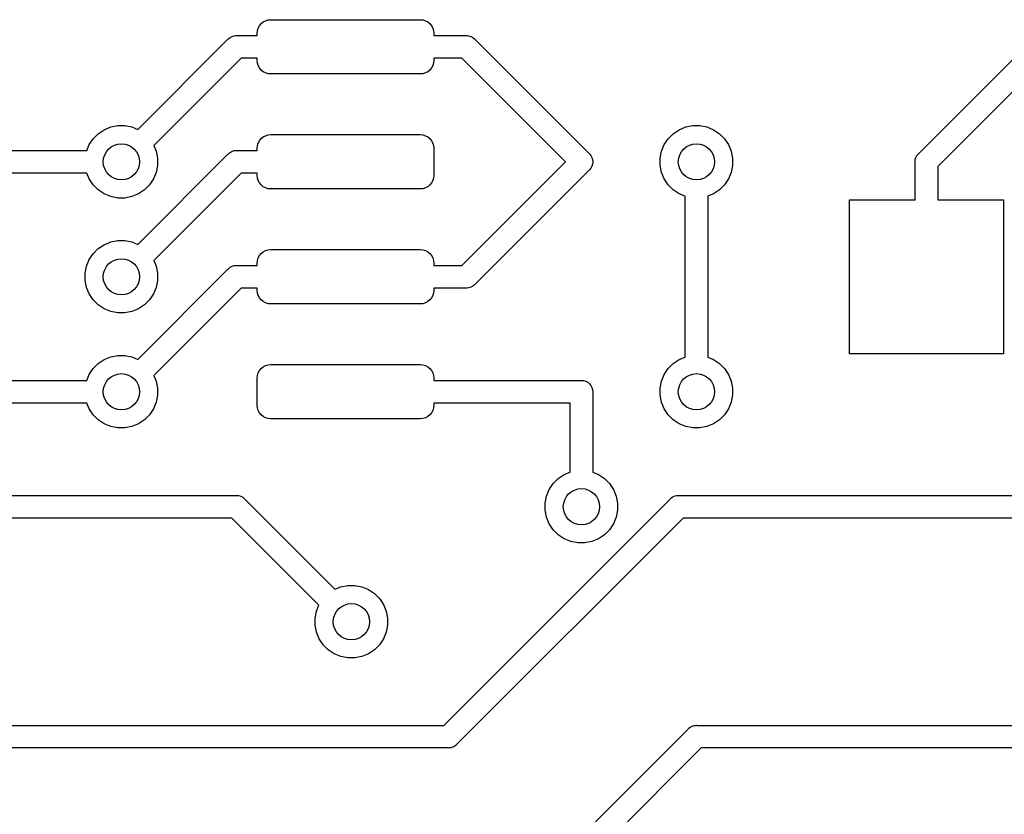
# Model space of a CAD drawing. Extents: x 4.65 to 8.46, y -5.31 to -3.29.
# Tile 14 of 47: x 5.31 to 5.73, y -4.43 to -4.09. Entities that reach past the tile are written whole.
import ezdxf

# ---------------------------------------------------------------- set-up
doc = ezdxf.new("R2010")
doc.units = 0
doc.header["$MEASUREMENT"] = 0
doc.layers.add('BLACK', color=7, linetype='CONTINUOUS')

msp = doc.modelspace()

# ---------------------------------------------------------------- linework, layer by layer
at = {"layer": 'BLACK', "linetype": 'CONTINUOUS'}
for p, q in [((5.40917, -4.09294), (5.4095, -4.09183)), ((5.4095, -4.09183), (5.41005, -4.09081)), ((5.41005, -4.09081), (5.41078, -4.08992)), ((5.41078, -4.08992), (5.41168, -4.08918)), ((5.41168, -4.08918), (5.4127, -4.08864)), ((5.4127, -4.08864), (5.41381, -4.0883)), ((5.41381, -4.0883), (5.41496, -4.08819)), ((5.41496, -4.08819), (5.47992, -4.08819)), ((5.47992, -4.08819), (5.48107, -4.0883)), ((5.48107, -4.0883), (5.48218, -4.08864)), ((5.48218, -4.08864), (5.4832, -4.08918)), ((5.4832, -4.08918), (5.4841, -4.08992)), ((5.4841, -4.08992), (5.48483, -4.09081)), ((5.48483, -4.09081), (5.48538, -4.09183)), ((5.48538, -4.09183), (5.48571, -4.09294)), ((5.39635, -4.09669), (5.3965, -4.0965)), ((5.3965, -4.0965), (5.39669, -4.09635)), ((5.39669, -4.09635), (5.39725, -4.09589)), ((5.39669, -4.09635), (5.39669, -4.09635)), ((5.39725, -4.09589), (5.39811, -4.09543)), ((5.39725, -4.09589), (5.39725, -4.09589)), ((5.39725, -4.09589), (5.39725, -4.09589)), ((5.39811, -4.09543), (5.39904, -4.09515)), ((5.39904, -4.09515), (5.39976, -4.09508)), ((5.39976, -4.09508), (5.4, -4.09506)), ((5.39976, -4.09508), (5.39976, -4.09508)), ((5.4, -4.09506), (5.40024, -4.09508)), ((5.40024, -4.09508), (5.40906, -4.09508)), ((5.40906, -4.09409), (5.40917, -4.09294)), ((5.40906, -4.09508), (5.40906, -4.09409)), ((5.48571, -4.09294), (5.48583, -4.09409)), ((5.48583, -4.09409), (5.48583, -4.09508)), ((5.48583, -4.09508), (5.49976, -4.09508)), ((5.49976, -4.09508), (5.5, -4.09506)), ((5.5, -4.09506), (5.50024, -4.09508)), ((5.50024, -4.09508), (5.50024, -4.09508)), ((5.50024, -4.09508), (5.50096, -4.09515)), ((5.50096, -4.09515), (5.50189, -4.09543)), ((5.50189, -4.09543), (5.50275, -4.09589)), ((5.50275, -4.09589), (5.5035, -4.0965)), ((5.5035, -4.0965), (5.50365, -4.09669)), ((5.35713, -4.13591), (5.39635, -4.09669)), ((5.50365, -4.09669), (5.55331, -4.14635)), ((5.69669, -4.14635), (5.74635, -4.09669)), ((5.40204, -4.10492), (5.36409, -4.14287)), ((5.40906, -4.10492), (5.40204, -4.10492)), ((5.40906, -4.10591), (5.40906, -4.10492)), ((5.49796, -4.10492), (5.48583, -4.10492)), ((5.48583, -4.10492), (5.48583, -4.10591)), ((5.54304, -4.15), (5.49796, -4.10492)), ((5.75204, -4.10492), (5.70492, -4.15204)), ((5.40917, -4.10706), (5.40906, -4.10591)), ((5.4095, -4.10817), (5.40917, -4.10706)), ((5.41005, -4.10919), (5.4095, -4.10817)), ((5.41078, -4.11008), (5.41005, -4.10919)), ((5.48483, -4.10919), (5.4841, -4.11008)), ((5.48538, -4.10817), (5.48483, -4.10919)), ((5.48571, -4.10706), (5.48538, -4.10817)), ((5.48583, -4.10591), (5.48571, -4.10706)), ((5.41168, -4.11082), (5.41078, -4.11008)), ((5.4127, -4.11136), (5.41168, -4.11082)), ((5.41381, -4.1117), (5.4127, -4.11136)), ((5.41496, -4.11181), (5.41381, -4.1117)), ((5.47992, -4.11181), (5.41496, -4.11181)), ((5.48107, -4.1117), (5.47992, -4.11181)), ((5.48218, -4.11136), (5.48107, -4.1117)), ((5.4832, -4.11082), (5.48218, -4.11136)), ((5.4841, -4.11008), (5.4832, -4.11082)), ((5.34254, -4.13604), (5.34541, -4.13486)), ((5.34541, -4.13486), (5.34845, -4.13425)), ((5.34845, -4.13425), (5.35155, -4.13425)), ((5.35155, -4.13425), (5.35459, -4.13486)), ((5.35459, -4.13486), (5.35713, -4.13591)), ((5.59254, -4.13604), (5.59541, -4.13486)), ((5.59541, -4.13486), (5.59845, -4.13425)), ((5.59845, -4.13425), (5.60155, -4.13425)), ((5.60155, -4.13425), (5.60459, -4.13486)), ((5.60459, -4.13486), (5.60746, -4.13604)), ((5.33777, -4.13996), (5.33996, -4.13777)), ((5.33996, -4.13777), (5.34254, -4.13604)), ((5.41078, -4.13992), (5.41168, -4.13918)), ((5.41168, -4.13918), (5.4127, -4.13864)), ((5.4127, -4.13864), (5.41381, -4.1383)), ((5.41381, -4.1383), (5.41496, -4.13819)), ((5.41496, -4.13819), (5.47992, -4.13819)), ((5.47992, -4.13819), (5.48107, -4.1383)), ((5.48107, -4.1383), (5.48218, -4.13864)), ((5.48218, -4.13864), (5.4832, -4.13918)), ((5.4832, -4.13918), (5.4841, -4.13992)), ((5.58777, -4.13996), (5.58996, -4.13777)), ((5.58996, -4.13777), (5.59254, -4.13604)), ((5.60746, -4.13604), (5.61004, -4.13777)), ((5.61004, -4.13777), (5.61223, -4.13996)), ((5.33499, -4.14508), (5.33604, -4.14254)), ((5.33604, -4.14254), (5.33777, -4.13996)), ((5.36409, -4.14287), (5.36514, -4.14541)), ((5.40906, -4.14409), (5.40917, -4.14294)), ((5.40917, -4.14294), (5.4095, -4.14183)), ((5.4095, -4.14183), (5.41005, -4.14081)), ((5.41005, -4.14081), (5.41078, -4.13992)), ((5.4841, -4.13992), (5.48483, -4.14081)), ((5.48483, -4.14081), (5.48538, -4.14183)), ((5.48538, -4.14183), (5.48571, -4.14294)), ((5.48571, -4.14294), (5.48583, -4.14409)), ((5.58486, -4.14541), (5.58604, -4.14254)), ((5.58604, -4.14254), (5.58777, -4.13996)), ((5.61223, -4.13996), (5.61396, -4.14254)), ((5.61396, -4.14254), (5.61514, -4.14541)), ((5.29094, -4.14508), (5.33499, -4.14508)), ((5.35713, -4.18591), (5.39635, -4.14669)), ((5.36514, -4.14541), (5.36575, -4.14845)), ((5.39635, -4.14669), (5.3965, -4.1465)), ((5.3965, -4.1465), (5.39669, -4.14635)), ((5.39669, -4.14635), (5.3972, -4.14593)), ((5.39669, -4.14635), (5.39669, -4.14635)), ((5.3972, -4.14593), (5.39725, -4.14589)), ((5.39725, -4.14589), (5.39811, -4.14543)), ((5.39811, -4.14543), (5.39904, -4.14515)), ((5.39904, -4.14515), (5.39976, -4.14508)), ((5.39976, -4.14508), (5.4, -4.14506)), ((5.39976, -4.14508), (5.39976, -4.14508)), ((5.4, -4.14506), (5.40024, -4.14508)), ((5.40024, -4.14508), (5.40906, -4.14508)), ((5.40906, -4.14508), (5.40906, -4.14409)), ((5.48583, -4.14409), (5.48583, -4.15591)), ((5.55331, -4.14635), (5.5535, -4.1465)), ((5.5535, -4.1465), (5.55365, -4.14669)), ((5.55365, -4.14669), (5.55365, -4.14669)), ((5.55365, -4.14669), (5.55411, -4.14725)), ((5.55411, -4.14725), (5.55457, -4.14811)), ((5.58425, -4.14845), (5.58486, -4.14541)), ((5.61514, -4.14541), (5.61575, -4.14845)), ((5.69543, -4.14811), (5.69589, -4.14725)), ((5.69589, -4.14725), (5.6965, -4.1465)), ((5.6965, -4.1465), (5.69669, -4.14635)), ((5.36575, -4.15155), (5.36514, -4.15459)), ((5.36575, -4.14845), (5.36575, -4.15155)), ((5.49796, -4.19508), (5.54304, -4.15)), ((5.55457, -4.15189), (5.55411, -4.15275)), ((5.55457, -4.14811), (5.55485, -4.14904)), ((5.55485, -4.15096), (5.55457, -4.15189)), ((5.55485, -4.14904), (5.55494, -4.14994)), ((5.55495, -4.15), (5.55485, -4.15096)), ((5.55494, -4.14994), (5.55495, -4.15)), ((5.58425, -4.15155), (5.58425, -4.14845)), ((5.58486, -4.15459), (5.58425, -4.15155)), ((5.61575, -4.15155), (5.61514, -4.15459)), ((5.61575, -4.14845), (5.61575, -4.15155)), ((5.69505, -4.15), (5.69508, -4.14976)), ((5.69508, -4.15024), (5.69505, -4.15)), ((5.69508, -4.14976), (5.69515, -4.14904)), ((5.69508, -4.14976), (5.69508, -4.14976)), ((5.69508, -4.16654), (5.69508, -4.15024)), ((5.69515, -4.14904), (5.69543, -4.14811)), ((5.70492, -4.15204), (5.70492, -4.16654)), ((5.33499, -4.15492), (5.29094, -4.15492)), ((5.33604, -4.15746), (5.33499, -4.15492)), ((5.36514, -4.15459), (5.36396, -4.15746)), ((5.40204, -4.15492), (5.36409, -4.19287)), ((5.40906, -4.15492), (5.40204, -4.15492)), ((5.40906, -4.15591), (5.40906, -4.15492)), ((5.40917, -4.15706), (5.40906, -4.15591)), ((5.48583, -4.15591), (5.48571, -4.15706)), ((5.55331, -4.15365), (5.50365, -4.20331)), ((5.5535, -4.1535), (5.55331, -4.15365)), ((5.55365, -4.15331), (5.5535, -4.1535)), ((5.55411, -4.15275), (5.55365, -4.15331)), ((5.55365, -4.15331), (5.55365, -4.15331)), ((5.58604, -4.15746), (5.58486, -4.15459)), ((5.61514, -4.15459), (5.61396, -4.15746)), ((5.33777, -4.16004), (5.33604, -4.15746)), ((5.33996, -4.16223), (5.33777, -4.16004)), ((5.36223, -4.16004), (5.36004, -4.16223)), ((5.36396, -4.15746), (5.36223, -4.16004)), ((5.4095, -4.15817), (5.40917, -4.15706)), ((5.41005, -4.15919), (5.4095, -4.15817)), ((5.41078, -4.16008), (5.41005, -4.15919)), ((5.41168, -4.16082), (5.41078, -4.16008)), ((5.4841, -4.16008), (5.4832, -4.16082)), ((5.48483, -4.15919), (5.4841, -4.16008)), ((5.48538, -4.15817), (5.48483, -4.15919)), ((5.48571, -4.15706), (5.48538, -4.15817)), ((5.58777, -4.16004), (5.58604, -4.15746)), ((5.58996, -4.16223), (5.58777, -4.16004)), ((5.61223, -4.16004), (5.61004, -4.16223)), ((5.61396, -4.15746), (5.61223, -4.16004)), ((5.34254, -4.16396), (5.33996, -4.16223)), ((5.34541, -4.16514), (5.34254, -4.16396)), ((5.35746, -4.16396), (5.35459, -4.16514)), ((5.36004, -4.16223), (5.35746, -4.16396)), ((5.4127, -4.16136), (5.41168, -4.16082)), ((5.41381, -4.1617), (5.4127, -4.16136)), ((5.41496, -4.16181), (5.41381, -4.1617)), ((5.47992, -4.16181), (5.41496, -4.16181)), ((5.48107, -4.1617), (5.47992, -4.16181)), ((5.48218, -4.16136), (5.48107, -4.1617)), ((5.4832, -4.16082), (5.48218, -4.16136)), ((5.59254, -4.16396), (5.58996, -4.16223)), ((5.59508, -4.16501), (5.59254, -4.16396)), ((5.59508, -4.23499), (5.59508, -4.16501)), ((5.60746, -4.16396), (5.60492, -4.16501)), ((5.60492, -4.16501), (5.60492, -4.23499)), ((5.61004, -4.16223), (5.60746, -4.16396)), ((5.34845, -4.16575), (5.34541, -4.16514)), ((5.35155, -4.16575), (5.34845, -4.16575)), ((5.35459, -4.16514), (5.35155, -4.16575)), ((5.66654, -4.23346), (5.66654, -4.16654)), ((5.66654, -4.16654), (5.69508, -4.16654)), ((5.70492, -4.16654), (5.73346, -4.16654)), ((5.73346, -4.16654), (5.73346, -4.23346)), ((5.33996, -4.18777), (5.34254, -4.18604)), ((5.34254, -4.18604), (5.34541, -4.18486)), ((5.34541, -4.18486), (5.34845, -4.18425)), ((5.34845, -4.18425), (5.35155, -4.18425)), ((5.35155, -4.18425), (5.35459, -4.18486)), ((5.35459, -4.18486), (5.35713, -4.18591)), ((5.33604, -4.19254), (5.33777, -4.18996)), ((5.33777, -4.18996), (5.33996, -4.18777)), ((5.41005, -4.19081), (5.41078, -4.18992)), ((5.41078, -4.18992), (5.41168, -4.18918)), ((5.41168, -4.18918), (5.4127, -4.18864)), ((5.4127, -4.18864), (5.41381, -4.1883)), ((5.41381, -4.1883), (5.41496, -4.18819)), ((5.41496, -4.18819), (5.47992, -4.18819)), ((5.47992, -4.18819), (5.48107, -4.1883)), ((5.48107, -4.1883), (5.48218, -4.18864)), ((5.48218, -4.18864), (5.4832, -4.18918)), ((5.4832, -4.18918), (5.4841, -4.18992)), ((5.4841, -4.18992), (5.48483, -4.19081)), ((5.33486, -4.19541), (5.33604, -4.19254)), ((5.36409, -4.19287), (5.36514, -4.19541)), ((5.40906, -4.19409), (5.40917, -4.19294)), ((5.40906, -4.19508), (5.40906, -4.19409)), ((5.40917, -4.19294), (5.4095, -4.19183)), ((5.4095, -4.19183), (5.41005, -4.19081)), ((5.48483, -4.19081), (5.48538, -4.19183)), ((5.48538, -4.19183), (5.48571, -4.19294)), ((5.48571, -4.19294), (5.48583, -4.19409)), ((5.48583, -4.19409), (5.48583, -4.19508)), ((5.33425, -4.19845), (5.33486, -4.19541)), ((5.33425, -4.20155), (5.33425, -4.19845)), ((5.35713, -4.23591), (5.39635, -4.19669)), ((5.36514, -4.19541), (5.36575, -4.19845)), ((5.36575, -4.19845), (5.36575, -4.20155)), ((5.39635, -4.19669), (5.3965, -4.1965)), ((5.3965, -4.1965), (5.39669, -4.19635)), ((5.39669, -4.19635), (5.39725, -4.19589)), ((5.39669, -4.19635), (5.39669, -4.19635)), ((5.39725, -4.19589), (5.39811, -4.19543)), ((5.39725, -4.19589), (5.39725, -4.19589)), ((5.39725, -4.19589), (5.39725, -4.19589)), ((5.39811, -4.19543), (5.39904, -4.19515)), ((5.39904, -4.19515), (5.39976, -4.19508)), ((5.39976, -4.19508), (5.4, -4.19505)), ((5.39976, -4.19508), (5.39976, -4.19508)), ((5.4, -4.19505), (5.40024, -4.19508)), ((5.40024, -4.19508), (5.40906, -4.19508)), ((5.48583, -4.19508), (5.49796, -4.19508)), ((5.33486, -4.20459), (5.33425, -4.20155)), ((5.36575, -4.20155), (5.36514, -4.20459)), ((5.5035, -4.2035), (5.50275, -4.20411)), ((5.50365, -4.20331), (5.5035, -4.2035)), ((5.33604, -4.20746), (5.33486, -4.20459)), ((5.33777, -4.21004), (5.33604, -4.20746)), ((5.36396, -4.20746), (5.36223, -4.21004)), ((5.36514, -4.20459), (5.36396, -4.20746)), ((5.40204, -4.20492), (5.36409, -4.24287)), ((5.40906, -4.20492), (5.40204, -4.20492)), ((5.40906, -4.20591), (5.40906, -4.20492)), ((5.40917, -4.20706), (5.40906, -4.20591)), ((5.4095, -4.20817), (5.40917, -4.20706)), ((5.48571, -4.20706), (5.48538, -4.20817)), ((5.48583, -4.20591), (5.48571, -4.20706)), ((5.49976, -4.20492), (5.48583, -4.20492)), ((5.48583, -4.20492), (5.48583, -4.20591)), ((5.5, -4.20494), (5.49976, -4.20492)), ((5.50024, -4.20492), (5.5, -4.20494)), ((5.50096, -4.20485), (5.50024, -4.20492)), ((5.50024, -4.20492), (5.50024, -4.20492)), ((5.50189, -4.20457), (5.50096, -4.20485)), ((5.50275, -4.20411), (5.50189, -4.20457)), ((5.33996, -4.21223), (5.33777, -4.21004)), ((5.36223, -4.21004), (5.36004, -4.21223)), ((5.41005, -4.20919), (5.4095, -4.20817)), ((5.41078, -4.21008), (5.41005, -4.20919)), ((5.41168, -4.21082), (5.41078, -4.21008)), ((5.4127, -4.21136), (5.41168, -4.21082)), ((5.41381, -4.2117), (5.4127, -4.21136)), ((5.41496, -4.21181), (5.41381, -4.2117)), ((5.47992, -4.21181), (5.41496, -4.21181)), ((5.48107, -4.2117), (5.47992, -4.21181)), ((5.48218, -4.21136), (5.48107, -4.2117)), ((5.4832, -4.21082), (5.48218, -4.21136)), ((5.4841, -4.21008), (5.4832, -4.21082)), ((5.48483, -4.20919), (5.4841, -4.21008)), ((5.48538, -4.20817), (5.48483, -4.20919)), ((5.34254, -4.21396), (5.33996, -4.21223)), ((5.34541, -4.21514), (5.34254, -4.21396)), ((5.34845, -4.21575), (5.34541, -4.21514)), ((5.35155, -4.21575), (5.34845, -4.21575)), ((5.35459, -4.21514), (5.35155, -4.21575)), ((5.35746, -4.21396), (5.35459, -4.21514)), ((5.36004, -4.21223), (5.35746, -4.21396)), ((5.73346, -4.23346), (5.66654, -4.23346)), ((5.33777, -4.23996), (5.33996, -4.23777)), ((5.33996, -4.23777), (5.34254, -4.23604)), ((5.34254, -4.23604), (5.34541, -4.23486)), ((5.34541, -4.23486), (5.34845, -4.23425)), ((5.34845, -4.23425), (5.35155, -4.23425)), ((5.35155, -4.23425), (5.35459, -4.23486)), ((5.35459, -4.23486), (5.35713, -4.23591)), ((5.58777, -4.23996), (5.58996, -4.23777)), ((5.58996, -4.23777), (5.59254, -4.23604)), ((5.59254, -4.23604), (5.59508, -4.23499)), ((5.60492, -4.23499), (5.60746, -4.23604)), ((5.60746, -4.23604), (5.61004, -4.23777)), ((5.61004, -4.23777), (5.61223, -4.23996)), ((5.33604, -4.24254), (5.33777, -4.23996)), ((5.40917, -4.24294), (5.4095, -4.24183)), ((5.4095, -4.24183), (5.41005, -4.24081)), ((5.41005, -4.24081), (5.41078, -4.23992)), ((5.41078, -4.23992), (5.41168, -4.23918)), ((5.41168, -4.23918), (5.4127, -4.23864)), ((5.4127, -4.23864), (5.41381, -4.2383)), ((5.41381, -4.2383), (5.41496, -4.23819)), ((5.41496, -4.23819), (5.47992, -4.23819)), ((5.47992, -4.23819), (5.48107, -4.2383)), ((5.48107, -4.2383), (5.48218, -4.23864)), ((5.48218, -4.23864), (5.4832, -4.23918)), ((5.4832, -4.23918), (5.4841, -4.23992)), ((5.4841, -4.23992), (5.48483, -4.24081)), ((5.48483, -4.24081), (5.48538, -4.24183)), ((5.48538, -4.24183), (5.48571, -4.24294)), ((5.58604, -4.24254), (5.58777, -4.23996)), ((5.61223, -4.23996), (5.61396, -4.24254)), ((5.29094, -4.24508), (5.33499, -4.24508)), ((5.33499, -4.24508), (5.33604, -4.24254)), ((5.36409, -4.24287), (5.36514, -4.24541)), ((5.36514, -4.24541), (5.36575, -4.24845)), ((5.40906, -4.24409), (5.40917, -4.24294)), ((5.40906, -4.25591), (5.40906, -4.24409)), ((5.48571, -4.24294), (5.48583, -4.24409)), ((5.48583, -4.24409), (5.48583, -4.24508)), ((5.48583, -4.24508), (5.54976, -4.24508)), ((5.54976, -4.24508), (5.55, -4.24505)), ((5.55, -4.24505), (5.55024, -4.24508)), ((5.55024, -4.24508), (5.55024, -4.24508)), ((5.55024, -4.24508), (5.55096, -4.24515)), ((5.55096, -4.24515), (5.55189, -4.24543)), ((5.55189, -4.24543), (5.55275, -4.24589)), ((5.55275, -4.24589), (5.5535, -4.2465)), ((5.58425, -4.24845), (5.58486, -4.24541)), ((5.58486, -4.24541), (5.58604, -4.24254)), ((5.61396, -4.24254), (5.61514, -4.24541)), ((5.61514, -4.24541), (5.61575, -4.24845)), ((5.36575, -4.24845), (5.36575, -4.25155)), ((5.5535, -4.2465), (5.55411, -4.24725)), ((5.55411, -4.24725), (5.55457, -4.24811)), ((5.55457, -4.24811), (5.55485, -4.24904)), ((5.55485, -4.24904), (5.55495, -4.25)), ((5.55495, -4.25), (5.55492, -4.25024)), ((5.55492, -4.25024), (5.55492, -4.28499)), ((5.58425, -4.25155), (5.58425, -4.24845)), ((5.61575, -4.24845), (5.61575, -4.25155)), ((5.33499, -4.25492), (5.29094, -4.25492)), ((5.33604, -4.25746), (5.33499, -4.25492)), ((5.36514, -4.25459), (5.36396, -4.25746)), ((5.36575, -4.25155), (5.36514, -4.25459)), ((5.54508, -4.25492), (5.48583, -4.25492)), ((5.48583, -4.25492), (5.48583, -4.25591)), ((5.54508, -4.28499), (5.54508, -4.25492)), ((5.58486, -4.25459), (5.58425, -4.25155)), ((5.58604, -4.25746), (5.58486, -4.25459)), ((5.61514, -4.25459), (5.61396, -4.25746)), ((5.61575, -4.25155), (5.61514, -4.25459)), ((5.33777, -4.26004), (5.33604, -4.25746)), ((5.36396, -4.25746), (5.36223, -4.26004)), ((5.40917, -4.25706), (5.40906, -4.25591)), ((5.4095, -4.25817), (5.40917, -4.25706)), ((5.41005, -4.25919), (5.4095, -4.25817)), ((5.41078, -4.26008), (5.41005, -4.25919)), ((5.48483, -4.25919), (5.4841, -4.26008)), ((5.48538, -4.25817), (5.48483, -4.25919)), ((5.48571, -4.25706), (5.48538, -4.25817)), ((5.48583, -4.25591), (5.48571, -4.25706)), ((5.58777, -4.26004), (5.58604, -4.25746)), ((5.61396, -4.25746), (5.61223, -4.26004)), ((5.33996, -4.26223), (5.33777, -4.26004)), ((5.34254, -4.26396), (5.33996, -4.26223)), ((5.36004, -4.26223), (5.35746, -4.26396)), ((5.36223, -4.26004), (5.36004, -4.26223)), ((5.41168, -4.26082), (5.41078, -4.26008)), ((5.4127, -4.26136), (5.41168, -4.26082)), ((5.41381, -4.2617), (5.4127, -4.26136)), ((5.41496, -4.26181), (5.41381, -4.2617)), ((5.47992, -4.26181), (5.41496, -4.26181)), ((5.48107, -4.2617), (5.47992, -4.26181)), ((5.48218, -4.26136), (5.48107, -4.2617)), ((5.4832, -4.26082), (5.48218, -4.26136)), ((5.4841, -4.26008), (5.4832, -4.26082)), ((5.58996, -4.26223), (5.58777, -4.26004)), ((5.59254, -4.26396), (5.58996, -4.26223)), ((5.61004, -4.26223), (5.60746, -4.26396)), ((5.61223, -4.26004), (5.61004, -4.26223)), ((5.34541, -4.26514), (5.34254, -4.26396)), ((5.34845, -4.26575), (5.34541, -4.26514)), ((5.35155, -4.26575), (5.34845, -4.26575)), ((5.35459, -4.26514), (5.35155, -4.26575)), ((5.35746, -4.26396), (5.35459, -4.26514)), ((5.59541, -4.26514), (5.59254, -4.26396)), ((5.59845, -4.26575), (5.59541, -4.26514)), ((5.60155, -4.26575), (5.59845, -4.26575)), ((5.60459, -4.26514), (5.60155, -4.26575)), ((5.60746, -4.26396), (5.60459, -4.26514)), ((5.53777, -4.28996), (5.53996, -4.28777)), ((5.53996, -4.28777), (5.54254, -4.28604)), ((5.54254, -4.28604), (5.54508, -4.28499)), ((5.55492, -4.28499), (5.55746, -4.28604)), ((5.55746, -4.28604), (5.56004, -4.28777)), ((5.56004, -4.28777), (5.56223, -4.28996)), ((5.53486, -4.29541), (5.53604, -4.29254)), ((5.53604, -4.29254), (5.53777, -4.28996)), ((5.56223, -4.28996), (5.56396, -4.29254)), ((5.56396, -4.29254), (5.56514, -4.29541)), ((5.15492, -4.29508), (5.39976, -4.29508)), ((5.39976, -4.29508), (5.4, -4.29505)), ((5.4, -4.29505), (5.40024, -4.29508)), ((5.40024, -4.29508), (5.40024, -4.29508)), ((5.40024, -4.29508), (5.40096, -4.29515)), ((5.40096, -4.29515), (5.40189, -4.29543)), ((5.40189, -4.29543), (5.40275, -4.29589)), ((5.40275, -4.29589), (5.4035, -4.2965)), ((5.4035, -4.2965), (5.40365, -4.29669)), ((5.40365, -4.29669), (5.44287, -4.33591)), ((5.49021, -4.39508), (5.58859, -4.29669)), ((5.53425, -4.29845), (5.53486, -4.29541)), ((5.56514, -4.29541), (5.56575, -4.29845)), ((5.58859, -4.29669), (5.58875, -4.2965)), ((5.58875, -4.2965), (5.58893, -4.29635)), ((5.58893, -4.29635), (5.58894, -4.29635)), ((5.58894, -4.29635), (5.5895, -4.29589)), ((5.5895, -4.29589), (5.59035, -4.29543)), ((5.5895, -4.29589), (5.5895, -4.29589)), ((5.5895, -4.29589), (5.5895, -4.29589)), ((5.59035, -4.29543), (5.59128, -4.29515)), ((5.59128, -4.29515), (5.592, -4.29508)), ((5.592, -4.29508), (5.59224, -4.29505)), ((5.592, -4.29508), (5.592, -4.29508)), ((5.59224, -4.29505), (5.59249, -4.29508)), ((5.59249, -4.29508), (6.28499, -4.29508)), ((5.53425, -4.30155), (5.53425, -4.29845)), ((5.53486, -4.30459), (5.53425, -4.30155)), ((5.56575, -4.30155), (5.56514, -4.30459)), ((5.56575, -4.29845), (5.56575, -4.30155)), ((5.39796, -4.30492), (5.15024, -4.30492)), ((5.43591, -4.34287), (5.39796, -4.30492)), ((5.59428, -4.30492), (5.49589, -4.40331)), ((5.53604, -4.30746), (5.53486, -4.30459)), ((5.56514, -4.30459), (5.56396, -4.30746)), ((6.28499, -4.30492), (5.59428, -4.30492)), ((5.53777, -4.31004), (5.53604, -4.30746)), ((5.53996, -4.31223), (5.53777, -4.31004)), ((5.56223, -4.31004), (5.56004, -4.31223)), ((5.56396, -4.30746), (5.56223, -4.31004)), ((5.54254, -4.31396), (5.53996, -4.31223)), ((5.54541, -4.31514), (5.54254, -4.31396)), ((5.55746, -4.31396), (5.55459, -4.31514)), ((5.56004, -4.31223), (5.55746, -4.31396)), ((5.54845, -4.31575), (5.54541, -4.31514)), ((5.55155, -4.31575), (5.54845, -4.31575)), ((5.55459, -4.31514), (5.55155, -4.31575)), ((5.44287, -4.33591), (5.44541, -4.33486)), ((5.44541, -4.33486), (5.44845, -4.33425)), ((5.44845, -4.33425), (5.45155, -4.33425)), ((5.45155, -4.33425), (5.45459, -4.33486)), ((5.45459, -4.33486), (5.45746, -4.33604)), ((5.45746, -4.33604), (5.46004, -4.33777)), ((5.46004, -4.33777), (5.46223, -4.33996)), ((5.46223, -4.33996), (5.46396, -4.34254)), ((5.43486, -4.34541), (5.43591, -4.34287)), ((5.46396, -4.34254), (5.46514, -4.34541)), ((5.43425, -4.34845), (5.43486, -4.34541)), ((5.43425, -4.35155), (5.43425, -4.34845)), ((5.46514, -4.34541), (5.46575, -4.34845)), ((5.46575, -4.34845), (5.46575, -4.35155)), ((5.43486, -4.35459), (5.43425, -4.35155)), ((5.46575, -4.35155), (5.46514, -4.35459)), ((5.43604, -4.35746), (5.43486, -4.35459)), ((5.43777, -4.36004), (5.43604, -4.35746)), ((5.46396, -4.35746), (5.46223, -4.36004)), ((5.46514, -4.35459), (5.46396, -4.35746)), ((5.43996, -4.36223), (5.43777, -4.36004)), ((5.46223, -4.36004), (5.46004, -4.36223)), ((5.44254, -4.36396), (5.43996, -4.36223)), ((5.44541, -4.36514), (5.44254, -4.36396)), ((5.44845, -4.36575), (5.44541, -4.36514)), ((5.45155, -4.36575), (5.44845, -4.36575)), ((5.45459, -4.36514), (5.45155, -4.36575)), ((5.45746, -4.36396), (5.45459, -4.36514)), ((5.46004, -4.36223), (5.45746, -4.36396)), ((5.26501, -4.39508), (5.49021, -4.39508)), ((5.59669, -4.39635), (5.59725, -4.39589)), ((5.59725, -4.39589), (5.59811, -4.39543)), ((5.59725, -4.39589), (5.59725, -4.39589)), ((5.59725, -4.39589), (5.59725, -4.39589)), ((5.59811, -4.39543), (5.59904, -4.39515)), ((5.59904, -4.39515), (5.59976, -4.39508)), ((5.59976, -4.39508), (5.6, -4.39506)), ((5.59976, -4.39508), (5.59976, -4.39508)), ((5.6, -4.39506), (5.60024, -4.39508)), ((5.60024, -4.39508), (6.48499, -4.39508)), ((5.54796, -4.44508), (5.59635, -4.39669)), ((5.59635, -4.39669), (5.5965, -4.3965)), ((5.5965, -4.3965), (5.59669, -4.39635)), ((5.59669, -4.39635), (5.59669, -4.39635)), ((5.49414, -4.40457), (5.49321, -4.40485)), ((5.49499, -4.40411), (5.49414, -4.40457)), ((5.49574, -4.4035), (5.49499, -4.40411)), ((5.49589, -4.40331), (5.49574, -4.4035)), ((5.492, -4.40492), (5.26501, -4.40492)), ((5.49224, -4.40494), (5.492, -4.40492)), ((5.49249, -4.40492), (5.49224, -4.40494)), ((5.49321, -4.40485), (5.49249, -4.40492)), ((5.49249, -4.40492), (5.49249, -4.40492)), ((5.60204, -4.40492), (5.55365, -4.45331)), ((6.48499, -4.40492), (5.60204, -4.40492))]:
    msp.add_line(p, q, dxfattribs=at)
at = {"layer": 'BLACK'}
for centre in [(5.35, -4.15), (5.6, -4.15), (5.35, -4.2), (5.35, -4.25), (5.6, -4.25), (5.55, -4.3), (5.45, -4.35)]:
    msp.add_circle(centre, 0.00787, dxfattribs=at)

doc.saveas('drawing.dxf')
